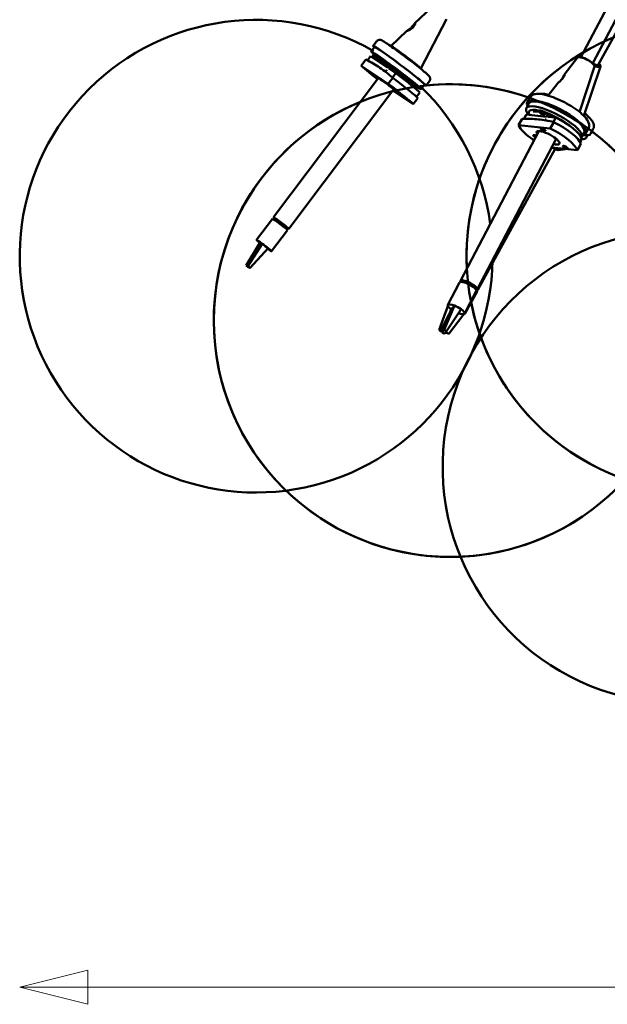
# Model space of a CAD drawing. Header units: millimetres. Extents: x 224 to 3432, y 73 to 2441.
# Tile 11 of 27: x 1515 to 1825, y 73 to 593. Entities that reach past the tile are written whole.
import ezdxf

# ---------------------------------------------------------------- set-up
doc = ezdxf.new("R2010")
doc.units = ezdxf.units.MM
doc.header["$LTSCALE"] = 12
doc.layers.add('Widoczne (ISO)', color=7, linetype='Continuous', lineweight=50)
doc.layers.add('Wymiar (ISO)', color=7, linetype='Continuous', lineweight=18)

msp = doc.modelspace()

# ---------------------------------------------------------------- linework, layer by layer
at = {"layer": 'Widoczne (ISO)'}
for p, q in [((2033.01, 996.13), (1811.41, 573.68)), ((2040.07, 994.5), (1817.61, 570.42)), ((2004.12, 903.77), (1820.56, 569.58)), ((1732.28, 599.82), (1723.6, 591.56)), ((1740.35, 593.75), (1726.74, 567.6)), ((1721.91, 588.77), (1721.4, 588.91)), ((1722, 589.71), (1722.51, 589.57)), ((1723.44, 591.24), (1723.7, 591.27)), ((1719.39, 587.56), (1710.92, 579.51)), ((1702.28, 579), (1700.48, 576.61)), ((1701.48, 579.61), (1703.28, 582)), ((1710.86, 579.42), (1710.92, 579.5)), ((1700.18, 574.18), (1698.48, 571.92)), ((1709.31, 568.01), (1700.18, 574.18)), ((1710.67, 573.53), (1710.65, 573.49)), ((1809.54, 573.42), (1802.58, 564.36)), ((1810.41, 573.72), (1810.01, 573.65)), ((1695.21, 569.14), (1697.62, 572.34)), ((1709.45, 559.52), (1695.21, 569.14)), ((1706.42, 571.75), (1705.53, 570.56)), ((1708.53, 570.68), (1706.87, 572.06)), ((1707.59, 569.17), (1707.56, 569.39)), ((1708.53, 570.68), (1707.57, 569.4)), ((1708.72, 570.92), (1708.53, 570.68)), ((1710.44, 569.64), (1709.24, 568.05)), ((1712.83, 567.83), (1711.73, 566.37)), ((1712.41, 572.26), (1712.38, 572.22)), ((1714.82, 570.47), (1714.79, 570.44)), ((1818.47, 568.73), (1810.71, 544.6)), ((1821.8, 568.63), (1812.85, 542.68)), ((1818.22, 569.63), (1818.39, 569.25)), ((1821.59, 569.41), (1821.75, 569.02)), ((1704.35, 562.63), (1648.88, 488.95)), ((1711.85, 562.72), (1709.45, 559.52)), ((1713.49, 565.18), (1709.86, 567.64)), ((1713.49, 565.18), (1711.76, 562.88)), ((1718.97, 562.93), (1718.04, 561.7)), ((1718.16, 563.52), (1720.65, 561.68)), ((1719.23, 562.73), (1719.08, 562.53)), ((1721.57, 560.69), (1719.08, 562.53)), ((1721.06, 565.71), (1721.03, 565.67)), ((1722.77, 564.36), (1722.74, 564.33)), ((1725.1, 562.47), (1725.08, 562.44)), ((1726.67, 567.51), (1726.74, 567.6)), ((1801.21, 561.81), (1801.88, 562.81)), ((1802.45, 564.01), (1802.65, 564.07)), ((1720.53, 561.38), (1719.76, 560.36)), ((1722.92, 559.58), (1722.1, 558.49)), ((1728.64, 559.16), (1726.84, 556.76)), ((1729.44, 558.55), (1731.25, 560.95)), ((1799.09, 559.82), (1794.09, 553.32)), ((1712.39, 556.68), (1656.86, 482.93)), ((1711.94, 556.09), (1722.75, 548.79)), ((1726.19, 554.94), (1724.47, 552.66)), ((1783, 549.66), (1784.34, 552.21)), ((1722.75, 548.79), (1725.15, 551.99)), ((1783.89, 549.19), (1782.55, 546.64)), ((1782.44, 543.24), (1781.29, 541.04)), ((1793.17, 542.17), (1782.44, 543.24)), ((1791.54, 542.61), (1789.77, 544.22)), ((1792.5, 544.44), (1791.54, 542.61)), ((1792.65, 544.36), (1791.58, 542.33)), ((1793.97, 543.79), (1793.12, 542.17)), ((1798.09, 541.67), (1793.81, 542.1)), ((1796.63, 542.4), (1796.34, 541.85)), ((1798.09, 541.67), (1796.87, 539.36)), ((1778.45, 537.61), (1780.24, 541.01)), ((1795.18, 535.93), (1778.45, 537.61)), ((1796.97, 539.33), (1795.18, 535.93)), ((1789.21, 534.57), (1747.65, 455.35)), ((1813.11, 533.86), (1811.78, 531.31)), ((1814, 533.4), (1815.34, 535.95)), ((1814.93, 532.33), (1814.21, 531.03)), ((1816.49, 533.1), (1817.89, 535.65)), ((1798.33, 530.43), (1756.5, 450.7)), ((1809.5, 524.41), (1811.29, 527.81)), ((1811.76, 530.68), (1810.8, 528.85)), ((1811.43, 529.49), (1810.94, 528.6)), ((1797.84, 525.11), (1756.92, 450.62)), ((1795.89, 525.78), (1809.5, 524.41)), ((1799.39, 524.41), (1799.92, 525.38)), ((1803.22, 525.04), (1799.39, 524.41)), ((1648.27, 488.15), (1639.86, 476.97)), ((1648.94, 487.78), (1649.47, 488.5)), ((1650.56, 487.84), (1649.98, 487.07)), ((1652.67, 486.31), (1650.56, 487.84)), ((1650.62, 487.8), (1650.61, 487.8)), ((1650.71, 487.73), (1650.71, 487.73)), ((1650.87, 487.62), (1650.86, 487.62)), ((1651.83, 486.93), (1651.82, 486.92)), ((1652.08, 485.54), (1652.67, 486.31)), ((1652.56, 486.39), (1652.56, 486.39)), ((1655.18, 484.37), (1655.18, 484.37)), ((1656.26, 482.13), (1647.85, 470.96)), ((1655.36, 484.22), (1654.78, 483.46)), ((1655.28, 484.29), (1655.28, 484.29)), ((1656.26, 483.41), (1655.36, 484.22)), ((1655.72, 482.68), (1656.26, 483.41)), ((1655.73, 482.67), (1656.27, 483.38)), ((1634.46, 463.38), (1641.68, 475.38)), ((1635.24, 463.1), (1642.88, 474.95)), ((1641.68, 475.38), (1642.03, 475.26)), ((1642.03, 475.26), (1642.53, 475.08)), ((1642.53, 475.08), (1642.88, 474.95)), ((1636.43, 462.2), (1646.03, 472.55)), ((1634.6, 463.33), (1634.46, 463.38)), ((1634.46, 463.38), (1635.64, 462.48)), ((1635.1, 463.15), (1634.6, 463.33)), ((1635.24, 463.1), (1635.1, 463.15)), ((1636.43, 462.2), (1635.24, 463.1)), ((1635.64, 462.48), (1635.79, 462.43)), ((1635.79, 462.43), (1636.28, 462.25)), ((1636.28, 462.25), (1636.43, 462.2)), ((1747.2, 454.5), (1740.96, 442.6)), ((1748.21, 454.8), (1748.31, 455)), ((1749.61, 455.21), (1749.3, 454.62)), ((1752.01, 454.39), (1749.61, 455.21)), ((1750.03, 455.13), (1750, 455.07)), ((1750.11, 455.11), (1750.08, 455.05)), ((1750.3, 455.06), (1750.26, 454.99)), ((1751.17, 454.77), (1751.13, 454.69)), ((1751.67, 453.73), (1752.01, 454.39)), ((1751.92, 454.42), (1751.93, 454.44)), ((1756.06, 449.85), (1749.82, 437.95)), ((1756.45, 449.77), (1749.92, 437.87)), ((1754.97, 452.52), (1754.65, 451.91)), ((1754.83, 452.67), (1754.82, 452.65)), ((1754.97, 452.54), (1754.97, 452.53)), ((1755.88, 451.25), (1754.97, 452.52)), ((1755.7, 450.9), (1755.88, 451.25)), ((1755.74, 450.86), (1755.84, 451.05)), ((1736.43, 429.4), (1741.06, 441.92)), ((1737.16, 428.68), (1741.76, 437.64)), ((1737.94, 428.08), (1742.79, 440.22)), ((1739.05, 429.4), (1744.49, 442.24)), ((1740.36, 428.68), (1747.99, 440.33)), ((1741.58, 427.36), (1749.39, 437.64)), ((1742.79, 440.22), (1743.29, 440.82)), ((1743.29, 440.82), (1743.99, 441.65)), ((1743.99, 441.65), (1744.49, 442.24)), ((1737.16, 428.68), (1736.43, 429.4)), ((1737.97, 428.44), (1737.16, 428.68)), ((1738.14, 428.32), (1737.94, 428.08)), ((1737.94, 428.08), (1739.25, 427.36)), ((1738.07, 428.41), (1737.97, 428.44)), ((1738.84, 429.16), (1738.14, 428.32)), ((1739.05, 429.4), (1738.84, 429.16)), ((1740.36, 428.68), (1739.05, 429.4)), ((1739.25, 427.36), (1739.46, 427.6)), ((1739.46, 427.6), (1740.16, 428.44)), ((1740.77, 427.6), (1739.72, 427.92)), ((1740.16, 428.44), (1740.36, 428.68)), ((1741.58, 427.36), (1740.77, 427.6))]:
    msp.add_line(p, q, dxfattribs=at)
for centre in [(1875.9, 468.38), (1742.27, 434.33)]:
    msp.add_circle(centre, 125, dxfattribs=at)
for centre, start, end in [((1639.65, 468.38), 60.2325, 358.9969), ((1875.9, 468.38), 120.3289, 182.9895), ((1742.27, 434.33), 98.1727, 98.9043), ((1639.65, 468.38), 7.8756, 45.8187), ((1742.27, 434.33), 96.043, 96.4751), ((1742.27, 434.33), 70.3682, 95.8469), ((1742.27, 434.33), 103.785, 104.26), ((1742.27, 434.33), 112.3101, 53.1728), ((1863.27, 356.96), 84.639, 67.6543), ((1875.9, 468.38), 191.241, 327.4939)]:
    msp.add_arc(centre, 125, start, end, dxfattribs=at)
for centre, major_axis, ratio, start_param, end_param in [((1721.96, 589.24), (1.51, 1.99), 0.100565, 1.813762, 2.206881), ((1721.96, 589.24), (-1.51, -1.99), 0.100565, 1.409096, 1.411046), ((1721.96, 589.24), (1.51, 1.99), 0.100565, 4.955354, 7.694231), ((1715.46, 569.08), (-13.98, 10.53), 0.041384, 2.8019, 6.622878), ((1715.46, 569.08), (13.18, -9.92), 0.041384, 0, 3.141593), ((1718.83, 573.55), (7.91, -5.95), 0.041384, 0, 3.141593), ((1713.66, 566.69), (13.18, -9.92), 0.041384, 5.498584, 10.431039), ((1713.05, 565.88), (-11.58, 8.72), 0.041384, 2.507814, 7.198917), ((1813.97, 571.02), (-4.47, 2.35), 0.281603, 3.190526, 6.234252), ((1814.1, 571.27), (4.16, -2.18), 0.281603, 0.353776, 2.787817), ((1708.98, 558.97), (-13.98, 10.53), 0.041384, 0.209205, 1.226767), ((1708.68, 570.8), (-2.4, 1.8), 0.041384, 3.933686, 7.030335), ((1712.76, 565.49), (-5.19, 3.91), 0.041384, 5.445285, 6.324617), ((1713.66, 566.69), (-5.59, 4.21), 0.041384, 5.90245, 6.663437), ((1713.66, 566.69), (5.59, -4.21), 0.041384, 0.666462, 1.764675), ((1817.49, 571.27), (3.07, -1.69), 0.245211, 4.984753, 6.283185), ((1817.49, 571.27), (3.46, -1.9), 0.245211, 5.011012, 6.765172), ((1817.49, 571.27), (4.12, -2.26), 0.245211, 5.024781, 7.013925), ((1817.35, 571.02), (4.43, -2.43), 0.245211, 5.095862, 6.586387), ((1817.35, 571.01), (3.2, -1.76), 0.245211, 6.182164, 6.573596), ((1703.49, 562.68), (-1.2, 0.9), 0.041384, 4.215392, 8.350979), ((1708.98, 558.97), (-5.39, 4.06), 0.041384, 2.223132, 6.789706), ((1709.42, 565.79), (-1.2, 0.9), 0.041384, 5.246815, 5.955803), ((1712.76, 565.49), (-5.19, 3.91), 0.041384, 3.84946, 4.921394), ((1711.38, 562.16), (13.98, -10.53), 0.041384, 0.209205, 1.568635), ((1713.19, 564.56), (13.18, -9.92), 0.041384, 0.199145, 1.578695), ((1713.66, 566.69), (5.59, -4.21), 0.041384, 5.902934, 6.063826), ((1801.27, 561.81), (1.18, 2.2), 0.027764, 5.199325, 7.889371), ((1708.98, 558.97), (13.98, -10.53), 0.041384, 0.209205, 1.568635), ((1713.66, 566.69), (13.18, -9.92), 0.041384, 5.117303, 5.266105), ((1721.11, 561.18), (2.4, -1.8), 0.041384, 4.93594, 8.077533), ((1797.17, 538.98), (14.61, -7.66), 0.281603, 6.21993, 10.007946), ((1798.5, 541.53), (-15.5, 8.13), 0.281603, 2.8019, 6.622878), ((1798.5, 541.53), (14.61, -7.66), 0.281603, 0, 3.141593), ((1796.71, 538.12), (-12.83, 6.73), 0.281603, 4.045655, 6.653925), ((1791.87, 543.82), (-2.66, 1.39), 0.281603, 4.038336, 7.102219), ((1797.17, 538.98), (-6.2, 3.25), 0.281603, 5.974333, 6.190543), ((1798.5, 541.53), (-6.2, 3.25), 0.281603, 0.308852, 0.380251), ((1797.1, 536.96), (14.61, -7.66), 0.281603, 0.271028, 1.650578), ((1793.98, 531.01), (-15.5, 8.13), 0.281603, 0.281088, 1.228212), ((1793.65, 539.96), (-1.33, 0.7), 0.281603, 5.318698, 6.027686), ((1795.76, 534.41), (15.5, -8.13), 0.281603, 0.281088, 1.640518), ((1787.53, 531.66), (-1.33, 0.7), 0.281603, 4.621323, 7.945048), ((1793.98, 531.01), (-5.98, 3.14), 0.281603, 2.227578, 6.796931), ((1793.98, 531.01), (15.5, -8.13), 0.281603, 0.281088, 1.640518), ((1801.15, 541.53), (15.34, -8.43), 0.245211, 5.677348, 6.283185), ((1797.53, 534.41), (-15.34, 8.43), 0.245211, 3.730115, 3.757239), ((1799.75, 538.98), (14.46, -7.94), 0.245211, 5.788798, 6.283185), ((1795.66, 531.01), (15.34, -8.43), 0.245211, 4.904447, 5.089545), ((1652.27, 485.14), (-3.99, 3.01), 0.041384, 3.141593, 6.283185), ((1652.87, 485.94), (3.99, -3.01), 0.041384, 5.728374, 9.979589), ((1652.87, 485.94), (3.44, -2.59), 0.041384, 6.130539, 9.577425), ((1652.87, 485.94), (-3.4, 2.56), 0.041384, 5.492759, 6.283185), ((1652.87, 485.94), (3.4, -2.56), 0.041384, 0.78037, 1.661764), ((1652.87, 485.94), (3.4, -2.56), 0.041384, 0, 0.090968), ((1643.86, 473.97), (-3.99, 3.01), 0.041384, 4.990505, 7.309064), ((1643.86, 473.97), (-3.99, 3.01), 0.041384, 4.167471, 4.990505), ((1643.86, 473.97), (3.99, -3.01), 0.041384, 5.248766, 7.309064), ((1751.63, 452.17), (-4.43, 2.32), 0.281603, 3.141593, 6.283185), ((1752.08, 453.02), (4.43, -2.32), 0.281603, 5.935483, 9.77248), ((1752.08, 453.02), (3.81, -2), 0.281603, 6.130539, 9.577425), ((1752.08, 453.02), (-3.76, 1.97), 0.281603, 5.564642, 6.283185), ((1752.3, 453.45), (-3.37, 1.77), 0.281603, 6.19445, 6.227555), ((1752.08, 453.02), (3.76, -1.97), 0.281603, 0.852253, 1.733647), ((1752.3, 453.45), (3.37, -1.77), 0.281603, 6.207567, 6.37192), ((1752.08, 453.02), (3.76, -1.97), 0.281603, 0, 0.162851), ((1752.07, 452.17), (4.38, -2.41), 0.245211, 5.890339, 6.689647), ((1752.54, 453.02), (4.38, -2.41), 0.245211, 5.753263, 6.283185), ((1745.39, 440.28), (-4.43, 2.32), 0.281603, 5.062388, 7.380947), ((1745.39, 440.28), (-4.43, 2.32), 0.281603, 4.239355, 5.062388), ((1745.39, 440.28), (4.43, -2.32), 0.281603, 5.130772, 7.380947), ((1745.54, 440.28), (4.38, -2.41), 0.245211, 5.800011, 6.283185)]:
    msp.add_ellipse(centre, major_axis=major_axis, ratio=ratio, start_param=start_param, end_param=end_param, dxfattribs=at)
for centre, major_axis, ratio in [((1706.23, 561.55), (-1.2, 0.9), 0.041384), ((1717.22, 552.68), (-1.2, 0.9), 0.041384), ((1791.29, 535.45), (-1.33, 0.7), 0.281603), ((1803.12, 525.93), (-1.33, 0.7), 0.281603)]:
    msp.add_ellipse(centre, major_axis=major_axis, ratio=ratio, dxfattribs=at)
for points, knots in [([(1721.8, 589.37), (1721.63, 589.21), (1721.44, 589.04), (1720.93, 588.62), (1720.6, 588.38), (1720.23, 588.13), (1720.14, 588.07), (1719.83, 587.86), (1719.62, 587.74), (1719.4, 587.57), (1719.35, 587.53), (1719.38, 587.48), (1719.51, 587.5), (1719.95, 587.65), (1720.22, 587.76), (1720.64, 587.96), (1720.78, 588.03), (1721.24, 588.29), (1721.57, 588.5), (1722.27, 589.05), (1722.61, 589.38), (1723.2, 590.13), (1723.42, 590.52), (1723.64, 591.04), (1723.7, 591.25), (1723.75, 591.53), (1723.74, 591.61), (1723.66, 591.63), (1723.6, 591.57), (1723.43, 591.37), (1723.35, 591.25), (1723.26, 591.12)], [-1.504256, -1.504256, -1.504256, -1.504256, -1.444649, -1.444649, -1.341108, -1.341108, -1.30597, -1.30597, -1.208059, -1.208059, -1.12742, -1.12742, -1.012024, -1.012024, -0.914325, -0.914325, -0.86858, -0.86858, -0.772667, -0.772667, -0.656304, -0.656304, -0.537522, -0.537522, -0.447771, -0.447771, -0.358019, -0.358019, -0.268268, -0.268268, -0.207722, -0.207722, -0.207722, -0.207722]), ([(1720.68, 587.98), (1720.72, 588.01), (1720.77, 588.04), (1720.83, 588.09), (1720.85, 588.1), (1720.86, 588.11)], [1.31864906, 1.31864906, 1.31864906, 1.31864906, 1.34110837, 1.34110837, 1.34845758, 1.34845758, 1.34845758, 1.34845758]), ([(1703.28, 582), (1703.42, 582.18), (1703.59, 582.34), (1703.94, 582.58), (1704.13, 582.66), (1704.48, 582.78), (1704.65, 582.8), (1704.96, 582.82), (1705.08, 582.81), (1705.34, 582.78), (1705.44, 582.75), (1705.7, 582.68), (1705.82, 582.63), (1706.5, 582.33), (1707, 582.01), (1708.57, 581), (1709.54, 580.34), (1711.73, 578.81), (1712.93, 577.96), (1715.46, 576.12), (1716.79, 575.13), (1719.46, 573.13), (1720.8, 572.11), (1723.36, 570.14), (1724.58, 569.19), (1726.78, 567.44), (1727.75, 566.64), (1729.39, 565.27), (1730.03, 564.71), (1730.72, 564.04), (1730.91, 563.86), (1731.19, 563.5), (1731.29, 563.39), (1731.46, 563.05), (1731.5, 562.97), (1731.59, 562.72), (1731.64, 562.53), (1731.66, 562.05), (1731.64, 561.8), (1731.48, 561.32), (1731.38, 561.13), (1731.25, 560.95)], [5.510732, 5.510732, 5.510732, 5.510732, 5.524622, 5.524622, 5.539881, 5.539881, 5.558843, 5.558843, 5.582683, 5.582683, 5.615946, 5.615946, 5.681778, 5.681778, 6.029625, 6.029625, 6.375264, 6.375264, 6.700788, 6.700788, 7.023214, 7.023214, 7.344935, 7.344935, 7.666958, 7.666958, 7.990809, 7.990809, 8.322935, 8.322935, 8.48763, 8.48763, 8.569977, 8.569977, 8.590147, 8.590147, 8.618629, 8.618629, 8.638788, 8.638788, 8.652325, 8.652325, 8.652325, 8.652325]), ([(1705.59, 570.64), (1705.35, 570.83), (1705.12, 571.02), (1704.08, 571.88), (1703.39, 572.46), (1702.31, 573.42), (1702, 573.66), (1701.62, 574.21), (1701.55, 574.31), (1701.47, 574.55)], [3.7338449, 3.7338449, 3.7338449, 3.7338449, 3.8192627, 3.8192627, 4.1442476, 4.1442476, 4.4888312, 4.4888312, 4.5552319, 4.5552319, 4.5552319, 4.5552319]), ([(1703.67, 574.2), (1703.67, 574.2), (1703.67, 574.19), (1703.57, 574.07), (1703.47, 573.98), (1703.24, 573.83), (1703.13, 573.79), (1702.92, 573.73), (1702.83, 573.72), (1702.68, 573.71), (1702.62, 573.72), (1702.5, 573.73), (1702.47, 573.74), (1702.39, 573.76), (1702.38, 573.76), (1702.39, 573.76), (1702.47, 573.72), (1702.79, 573.55), (1703.14, 573.34), (1704.14, 572.7), (1704.85, 572.22), (1706.53, 571.05), (1707.51, 570.35), (1709.63, 568.82), (1710.77, 567.98), (1712.73, 566.52), (1713.54, 565.91), (1714.35, 565.3)], [4.611338, 4.611338, 4.611338, 4.611338, 4.612, 4.612, 4.626598, 4.626598, 4.642589, 4.642589, 4.661325, 4.661325, 4.683439, 4.683439, 4.71416, 4.71416, 4.768418, 4.768418, 4.887099, 4.887099, 5.125015, 5.125015, 5.428217, 5.428217, 5.743715, 5.743715, 6.061809, 6.061809, 6.283185, 6.283185, 6.283185, 6.283185]), ([(1697.62, 572.34), (1700.33, 571.06), (1702.84, 569.6), (1707.42, 566.51), (1709.7, 564.73), (1711.85, 562.72)], [35.882115, 35.882115, 35.882115, 35.882115, 37.196513, 37.196513, 38.510912, 38.510912, 38.510912, 38.510912]), ([(1708.4, 565.71), (1708.33, 565.76), (1708.26, 565.81), (1708.09, 565.94), (1708, 566.01), (1707.92, 566.08), (1707.9, 566.09), (1707.88, 566.11)], [-0.9203462, -0.9203462, -0.9203462, -0.9203462, -0.8882461, -0.8882461, -0.8339399, -0.8339399, -0.8136308, -0.8136308, -0.8136308, -0.8136308]), ([(1714.35, 565.3), (1715.5, 564.43), (1716.63, 563.56), (1718.72, 561.92), (1719.68, 561.16), (1721.33, 559.81), (1722.03, 559.23), (1723.05, 558.34), (1723.41, 557.99), (1723.58, 557.81), (1723.59, 557.79), (1723.56, 557.84), (1723.54, 557.86), (1723.5, 557.94), (1723.49, 557.97), (1723.44, 558.09), (1723.41, 558.18), (1723.39, 558.42), (1723.39, 558.56), (1723.46, 558.85), (1723.53, 559), (1723.63, 559.14), (1723.64, 559.16), (1723.65, 559.17)], [0, 0, 0, 0, 0.318767, 0.318767, 0.636932, 0.636932, 0.952674, 0.952674, 1.256224, 1.256224, 1.349445, 1.349445, 1.386148, 1.386148, 1.405299, 1.405299, 1.432469, 1.432469, 1.452213, 1.452213, 1.468669, 1.468669, 1.470203, 1.470203, 1.470203, 1.470203]), ([(1722.6, 564.44), (1722.59, 564.45), (1722.58, 564.46), (1722.5, 564.55), (1722.44, 564.61), (1722.42, 564.64)], [-0.79562755, -0.79562755, -0.79562755, -0.79562755, -0.78783637, -0.78783637, -0.72413258, -0.72413258, -0.72413258, -0.72413258]), ([(1724.94, 562.63), (1725.07, 562.51), (1725.18, 562.4), (1725.29, 562.29), (1725.31, 562.26), (1725.34, 562.23)], [-0.22625511, -0.22625511, -0.22625511, -0.22625511, -0.15812362, -0.15812362, -0.13323289, -0.13323289, -0.13323289, -0.13323289]), ([(1799.09, 559.82), (1799.16, 559.92), (1799.29, 560.05), (1799.67, 560.39), (1799.93, 560.62), (1800.32, 560.96), (1800.45, 561.07), (1800.87, 561.46), (1801.16, 561.75), (1801.75, 562.4), (1802.03, 562.77), (1802.45, 563.49), (1802.59, 563.82), (1802.68, 564.21), (1802.69, 564.33), (1802.66, 564.44), (1802.61, 564.42), (1802.5, 564.25), (1802.43, 564.09), (1802.33, 563.85), (1802.32, 563.83), (1802.31, 563.81)], [-1.0970948, -1.0970948, -1.0970948, -1.0970948, -1.0120237, -1.0120237, -0.914325, -0.914325, -0.86858, -0.86858, -0.7726667, -0.7726667, -0.6563044, -0.6563044, -0.5375221, -0.5375221, -0.4477707, -0.4477707, -0.3580194, -0.3580194, -0.2682681, -0.2682681, -0.2598282, -0.2598282, -0.2598282, -0.2598282]), ([(1724.59, 557.15), (1724.48, 557.15), (1724.4, 557.16), (1724.21, 557.2), (1724.13, 557.23), (1723.75, 557.37), (1723.52, 557.5), (1723.05, 557.78), (1722.9, 557.87), (1722.74, 557.98)], [1.5263086, 1.5263086, 1.5263086, 1.5263086, 1.5545999, 1.5545999, 1.6075372, 1.6075372, 1.8273395, 1.8273395, 1.9197957, 1.9197957, 1.9197957, 1.9197957]), ([(1784.34, 552.21), (1784.6, 552.71), (1785, 553.12), (1785.98, 553.79), (1786.57, 553.99), (1788.29, 554.33), (1789.49, 554.28), (1792.25, 553.85), (1793.82, 553.44), (1797.02, 552.36), (1798.64, 551.71), (1801.85, 550.23), (1803.45, 549.4), (1806.48, 547.63), (1807.93, 546.69), (1810.55, 544.78), (1811.72, 543.8), (1813.72, 541.83), (1814.54, 540.84), (1815.37, 539.26), (1815.59, 538.68), (1815.77, 537.38), (1815.69, 536.61), (1815.34, 535.95)], [5.582615, 5.582615, 5.582615, 5.582615, 5.730198, 5.730198, 5.919986, 5.919986, 6.272064, 6.272064, 6.638481, 6.638481, 6.976808, 6.976808, 7.308203, 7.308203, 7.639424, 7.639424, 7.97674, 7.97674, 8.336012, 8.336012, 8.526878, 8.526878, 8.724208, 8.724208, 8.724208, 8.724208]), ([(1794.41, 553.73), (1793.29, 554.01), (1792.27, 554.19), (1790.85, 554.26), (1790.39, 554.25), (1789.93, 554.18)], [5.7399631, 5.7399631, 5.7399631, 5.7399631, 6.0293476, 6.0293476, 6.1791623, 6.1791623, 6.1791623, 6.1791623]), ([(1786.09, 544.78), (1786.06, 544.72), (1786.11, 544.86), (1787.03, 544.98), (1787.55, 544.99), (1788.9, 544.84), (1789.77, 544.67), (1791.75, 544.13), (1792.88, 543.75), (1795.19, 542.84), (1796.37, 542.31), (1797.53, 541.73)], [4.68183, 4.68183, 4.68183, 4.68183, 5.058294, 5.058294, 5.305895, 5.305895, 5.588617, 5.588617, 5.890888, 5.890888, 6.182887, 6.182887, 6.182887, 6.182887]), ([(1817.89, 535.65), (1818.13, 536.09), (1818.25, 536.59), (1818.27, 537.62), (1818.15, 538.13), (1817.59, 539.53), (1816.99, 540.35), (1815.43, 542.09), (1814.44, 543), (1813.29, 543.93)], [3.3535751, 3.3535751, 3.3535751, 3.3535751, 3.4795973, 3.4795973, 3.6400907, 3.6400907, 3.9648473, 3.9648473, 4.2950271, 4.2950271, 4.2950271, 4.2950271]), ([(1780.24, 541.01), (1783.3, 541.12), (1786.2, 541), (1791.59, 540.46), (1794.32, 540.01), (1796.97, 539.33)], [35.882115, 35.882115, 35.882115, 35.882115, 37.196513, 37.196513, 38.510912, 38.510912, 38.510912, 38.510912])]:
    msp.add_open_spline(points, degree=3, knots=knots, dxfattribs=at)
for points in [[(1721.74, 588.82), (1721.84, 588.91), (1721.95, 589.01), (1722.05, 589.11)], [(1722.07, 589.65), (1721.98, 589.55), (1721.89, 589.46), (1721.8, 589.37)], [(1722.05, 589.11), (1722.16, 589.21), (1722.26, 589.32), (1722.37, 589.43)], [(1704.54, 568.45), (1704.74, 568.31), (1704.93, 568.19), (1705.11, 568.07)], [(1723.97, 553.14), (1724.21, 552.9), (1724.47, 552.66), (1724.75, 552.39)], [(1811.14, 529.51), (1811.24, 529.5), (1811.34, 529.5), (1811.43, 529.49)]]:
    msp.add_open_spline(points, degree=3, dxfattribs=at)
for points, weights in [([(1721.91, 588.77), (1721.91, 588.77), (1721.91, 588.77)], [1.00002008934, 1.00001006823, 1]), ([(1722.17, 589.56), (1722.08, 589.64), (1722, 589.71)], [1.00214270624, 1.00228624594, 1]), ([(1722.51, 589.57), (1722.59, 589.52), (1722.66, 589.47)], [1, 1.00149171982, 1.00194902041]), ([(1801.88, 562.81), (1801.95, 562.8), (1802.02, 562.78)], [1, 1.00125189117, 1.00177523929])]:
    msp.add_rational_spline(points, weights, degree=2, dxfattribs=at)
at = {"layer": 'Wymiar (ISO)', "lineweight": 18}
for p, q in [((1550.65, 90.69), (1514.65, 81.69)), ((1550.65, 72.69), (1550.65, 90.69)), ((1550.65, 81.69), (1514.65, 81.69)), ((1514.65, 81.69), (1550.65, 72.69)), ((2673.64, 81.69), (1550.65, 81.69))]:
    msp.add_line(p, q, dxfattribs=at)
at = {"layer": 'Wymiar (ISO)', "lineweight": 18, "flags": 128}
msp.add_lwpolyline([(1550.65, 90.69), (1514.65, 81.69), (1550.65, 72.69), (1550.65, 90.69)], dxfattribs=at)
at = {"layer": 'Wymiar (ISO)'}
msp.add_solid([(1550.65, 90.69), (1514.65, 81.69), (1550.65, 72.69), (1550.65, 90.69)], dxfattribs=at)

doc.saveas('drawing.dxf')
